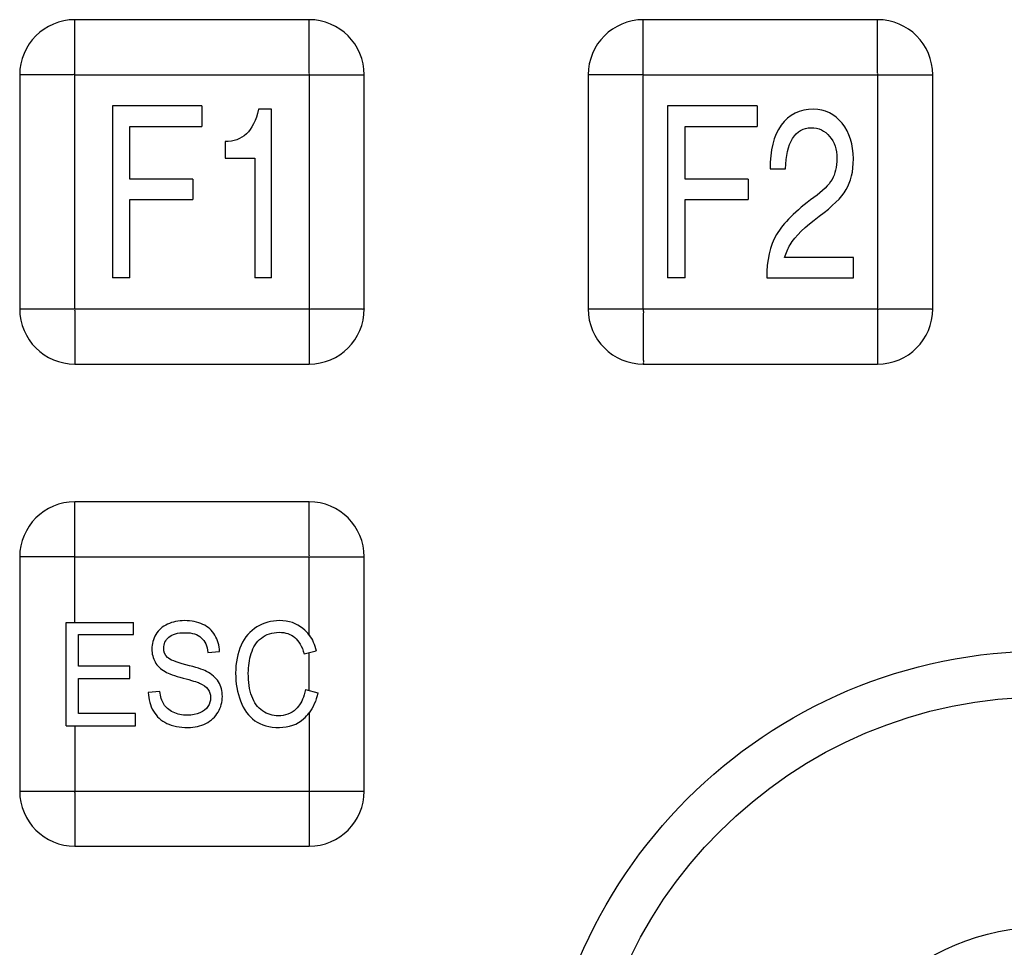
# Model space of a CAD drawing. Header units: millimetres. Extents: x 0 to 1500, y 0 to 1400.
# Tile 31 of 60: x 580 to 609, y 921 to 948. Entities that reach past the tile are written whole.
import ezdxf

# ---------------------------------------------------------------- set-up
doc = ezdxf.new("R2010")
doc.units = ezdxf.units.MM
doc.header["$LTSCALE"] = 91.259259
doc.layers.add('00_COMPONENTS', color=7, linetype='CONTINUOUS')

msp = doc.modelspace()

# ---------------------------------------------------------------- linework, layer by layer
at = {"layer": '00_COMPONENTS', "color": 9, "linetype": 'CONTINUOUS'}
for p, q in [((581.722, 939.803), (581.722, 948.203)), ((598.222, 939.803), (598.222, 948.203)), ((581.722, 946.603), (590.122, 946.603)), ((588.522, 946.603), (588.522, 938.203)), ((598.222, 946.603), (606.622, 946.603)), ((605.022, 946.603), (605.022, 938.203)), ((580.121, 939.803), (588.522, 939.803)), ((596.621, 939.803), (605.022, 939.803)), ((581.722, 930.703), (581.722, 934.203)), ((581.722, 932.603), (590.122, 932.603)), ((588.522, 930.335), (588.522, 932.603)), ((588.522, 928.726), (588.522, 929.826)), ((588.522, 928.072), (588.522, 924.203)), ((581.722, 927.703), (581.722, 925.803)), ((580.121, 925.803), (588.522, 925.803))]:
    msp.add_line(p, q, dxfattribs=at)
at = {"layer": '00_COMPONENTS', "color": 7, "linetype": 'CONTINUOUS'}
for p, q in [((588.522, 948.203), (581.722, 948.203)), ((605.022, 948.203), (598.222, 948.203)), ((580.122, 946.603), (580.122, 939.803)), ((590.122, 939.803), (590.122, 946.603)), ((596.622, 946.603), (596.622, 939.803)), ((606.622, 939.803), (606.622, 946.603)), ((582.813, 945.703), (582.813, 940.703)), ((585.41, 945.703), (582.813, 945.703)), ((585.41, 945.703), (585.41, 945.104)), ((598.925, 945.703), (598.925, 940.703)), ((601.522, 945.703), (598.925, 945.703)), ((601.522, 945.703), (601.522, 945.104)), ((587.43, 945.601), (587.055, 945.601)), ((587.43, 940.703), (587.43, 945.601)), ((583.321, 943.577), (583.321, 945.104)), ((583.321, 945.104), (585.41, 945.104)), ((599.433, 943.577), (599.433, 945.104)), ((599.433, 945.104), (601.522, 945.104)), ((586.084, 944.669), (586.084, 944.179)), ((586.084, 944.179), (586.943, 944.179)), ((586.943, 944.179), (586.943, 940.703)), ((601.902, 943.87), (602.349, 943.87)), ((585.15, 943.577), (583.321, 943.577)), ((585.15, 943.577), (585.15, 942.978)), ((601.262, 943.577), (599.433, 943.577)), ((601.262, 943.577), (601.262, 942.978)), ((583.321, 940.703), (583.321, 942.978)), ((583.321, 942.978), (585.15, 942.978)), ((599.433, 940.703), (599.433, 942.978)), ((599.433, 942.978), (601.262, 942.978)), ((604.318, 941.298), (602.323, 941.298)), ((604.318, 940.703), (604.318, 941.298)), ((583.321, 940.703), (582.813, 940.703)), ((587.43, 940.703), (586.943, 940.703)), ((599.433, 940.703), (598.925, 940.703)), ((601.803, 940.703), (604.318, 940.703)), ((581.722, 938.203), (588.522, 938.203)), ((598.222, 938.203), (605.022, 938.203)), ((588.522, 934.203), (581.722, 934.203)), ((580.122, 932.603), (580.122, 925.803)), ((590.122, 925.803), (590.122, 932.603)), ((581.468, 927.703), (581.468, 930.703)), ((581.468, 930.703), (583.42, 930.703)), ((583.42, 930.349), (583.42, 930.703)), ((581.825, 929.43), (581.825, 930.349)), ((581.825, 930.349), (583.42, 930.349)), ((585.58, 929.829), (585.923, 929.858)), ((588.378, 929.788), (588.73, 929.88)), ((583.319, 929.43), (581.825, 929.43)), ((583.319, 929.078), (583.319, 929.43)), ((581.825, 928.057), (581.825, 929.078)), ((581.825, 929.078), (583.319, 929.078)), ((584.192, 928.7), (583.855, 928.667)), ((588.419, 928.755), (588.776, 928.655)), ((583.483, 928.057), (581.825, 928.057)), ((583.483, 927.703), (583.483, 928.057)), ((581.468, 927.703), (583.483, 927.703)), ((581.722, 924.203), (588.522, 924.203))]:
    msp.add_line(p, q, dxfattribs=at)
for radius in [14.671, 13.339, 6.661]:
    msp.add_circle((609.872, 915.203), radius, dxfattribs=at)
for centre, start, end in [((581.722, 946.603), 90.0086, 179.9908), ((588.522, 946.603), 0.0086, 89.9908), ((598.222, 946.603), 90.0086, 179.9908), ((605.022, 946.603), 0.0086, 89.9908), ((581.722, 939.803), 180.0086, 269.9908), ((588.522, 939.803), 270.0086, 359.9908), ((598.222, 939.803), 180.0086, 269.9908), ((605.022, 939.803), 270.0086, 359.9908), ((581.722, 932.603), 90.0086, 179.9908), ((588.522, 932.603), 0.0086, 89.9908), ((581.722, 925.803), 180.0086, 269.9908), ((588.522, 925.803), 270.0086, 359.9908)]:
    msp.add_arc(centre, 1.6, start, end, dxfattribs=at)
at = {"layer": '00_COMPONENTS', "color": 9, "linetype": 'CONTINUOUS'}
for points in [[(588.522, 946.603), (588.535, 946.615), (588.517, 946.659), (588.523, 946.71), (588.521, 946.764), (588.522, 946.836), (588.522, 946.925), (588.522, 947.067), (588.522, 947.244), (588.522, 947.454), (588.522, 947.661), (588.522, 947.831), (588.522, 947.963), (588.522, 948.043), (588.522, 948.104), (588.521, 948.144), (588.524, 948.178), (588.52, 948.193), (588.524, 948.203), (588.522, 948.203)], [(605.022, 946.603), (605.035, 946.615), (605.017, 946.659), (605.023, 946.71), (605.021, 946.764), (605.022, 946.836), (605.022, 946.925), (605.022, 947.067), (605.022, 947.244), (605.022, 947.454), (605.022, 947.661), (605.022, 947.831), (605.022, 947.963), (605.022, 948.043), (605.022, 948.104), (605.021, 948.144), (605.024, 948.178), (605.02, 948.193), (605.024, 948.203), (605.022, 948.203)], [(581.722, 946.603), (581.709, 946.616), (581.665, 946.598), (581.615, 946.604), (581.56, 946.603), (581.489, 946.603), (581.4, 946.603), (581.257, 946.603), (581.081, 946.603), (580.871, 946.603), (580.664, 946.603), (580.494, 946.603), (580.362, 946.603), (580.282, 946.603), (580.221, 946.603), (580.18, 946.602), (580.146, 946.605), (580.132, 946.601), (580.122, 946.605), (580.122, 946.603)], [(598.222, 946.603), (598.209, 946.616), (598.165, 946.598), (598.115, 946.604), (598.06, 946.603), (597.989, 946.603), (597.9, 946.603), (597.757, 946.603), (597.581, 946.603), (597.371, 946.603), (597.164, 946.603), (596.994, 946.603), (596.862, 946.603), (596.782, 946.603), (596.721, 946.603), (596.68, 946.602), (596.646, 946.605), (596.632, 946.601), (596.622, 946.605), (596.622, 946.603)], [(581.722, 939.803), (581.709, 939.791), (581.727, 939.747), (581.721, 939.696), (581.722, 939.641), (581.722, 939.57), (581.722, 939.481), (581.722, 939.338), (581.722, 939.162), (581.722, 938.952), (581.722, 938.745), (581.722, 938.575), (581.722, 938.443), (581.722, 938.363), (581.722, 938.302), (581.723, 938.261), (581.72, 938.227), (581.724, 938.213), (581.72, 938.203), (581.722, 938.203)], [(588.522, 939.803), (588.534, 939.79), (588.578, 939.808), (588.629, 939.802), (588.683, 939.803), (588.755, 939.803), (588.844, 939.803), (588.986, 939.803), (589.163, 939.803), (589.373, 939.803), (589.58, 939.803), (589.749, 939.803), (589.882, 939.803), (589.961, 939.803), (590.023, 939.803), (590.063, 939.804), (590.097, 939.801), (590.112, 939.805), (590.122, 939.801), (590.122, 939.803)], [(598.222, 939.803), (598.209, 939.791), (598.227, 939.747), (598.221, 939.696), (598.222, 939.641), (598.222, 939.57), (598.222, 939.481), (598.222, 939.338), (598.222, 939.162), (598.222, 938.952), (598.222, 938.745), (598.222, 938.575), (598.222, 938.443), (598.222, 938.363), (598.222, 938.302), (598.223, 938.261), (598.22, 938.227), (598.224, 938.213), (598.22, 938.203), (598.222, 938.203)], [(605.022, 939.803), (605.034, 939.79), (605.078, 939.808), (605.129, 939.802), (605.183, 939.803), (605.255, 939.803), (605.344, 939.803), (605.486, 939.803), (605.663, 939.803), (605.873, 939.803), (606.08, 939.803), (606.249, 939.803), (606.382, 939.803), (606.461, 939.803), (606.523, 939.803), (606.563, 939.804), (606.597, 939.801), (606.612, 939.805), (606.622, 939.801), (606.622, 939.803)], [(588.522, 932.603), (588.535, 932.615), (588.517, 932.659), (588.523, 932.71), (588.521, 932.764), (588.522, 932.836), (588.522, 932.925), (588.522, 933.067), (588.522, 933.244), (588.522, 933.454), (588.522, 933.661), (588.522, 933.831), (588.522, 933.963), (588.522, 934.043), (588.522, 934.104), (588.521, 934.144), (588.524, 934.178), (588.52, 934.193), (588.524, 934.203), (588.522, 934.203)], [(581.722, 932.603), (581.709, 932.616), (581.665, 932.598), (581.615, 932.604), (581.56, 932.603), (581.489, 932.603), (581.4, 932.603), (581.257, 932.603), (581.081, 932.603), (580.871, 932.603), (580.664, 932.603), (580.494, 932.603), (580.362, 932.603), (580.282, 932.603), (580.221, 932.603), (580.18, 932.602), (580.146, 932.605), (580.132, 932.601), (580.122, 932.605), (580.122, 932.603)], [(581.722, 925.803), (581.709, 925.791), (581.727, 925.747), (581.721, 925.696), (581.722, 925.641), (581.722, 925.57), (581.722, 925.481), (581.722, 925.338), (581.722, 925.162), (581.722, 924.952), (581.722, 924.745), (581.722, 924.575), (581.722, 924.443), (581.722, 924.363), (581.722, 924.302), (581.723, 924.261), (581.72, 924.227), (581.724, 924.213), (581.72, 924.203), (581.722, 924.203)], [(588.522, 925.803), (588.534, 925.79), (588.578, 925.808), (588.629, 925.802), (588.683, 925.803), (588.755, 925.803), (588.844, 925.803), (588.986, 925.803), (589.163, 925.803), (589.373, 925.803), (589.58, 925.803), (589.749, 925.803), (589.882, 925.803), (589.961, 925.803), (590.023, 925.803), (590.063, 925.804), (590.097, 925.801), (590.112, 925.805), (590.122, 925.801), (590.122, 925.803)]]:
    msp.add_open_spline(points, degree=3, knots=[0, 0, 0, 0, 0.033791, 0.067165, 0.100827, 0.134443, 0.201498, 0.268311, 0.401091, 0.532512, 0.662128, 0.788993, 0.850701, 0.910285, 0.93867, 0.965269, 0.988176, 0.996476, 1, 1, 1, 1], dxfattribs=at)
at = {"layer": '00_COMPONENTS', "color": 7, "linetype": 'CONTINUOUS'}
for points in [[(587.055, 945.601), (586.979, 945.278), (586.859, 945.04), (586.701, 944.887)], [(603.158, 945.601), (602.76, 945.601), (602.448, 945.444), (602.226, 945.139)], [(603.993, 945.194), (603.775, 945.465), (603.497, 945.601), (603.158, 945.601)], [(602.226, 945.139), (602.002, 944.832), (601.895, 944.407), (601.902, 943.87)], [(602.555, 944.754), (602.686, 944.961), (602.864, 945.067), (603.094, 945.067)], [(603.094, 945.067), (603.311, 945.067), (603.489, 944.982), (603.63, 944.815)], [(604.318, 944.159), (604.318, 944.58), (604.209, 944.927), (603.993, 945.194)], [(586.701, 944.887), (586.543, 944.734), (586.336, 944.662), (586.084, 944.669)], [(603.63, 944.815), (603.767, 944.652), (603.839, 944.438), (603.839, 944.176)], [(602.349, 943.87), (602.356, 944.251), (602.425, 944.546), (602.555, 944.754)], [(603.839, 944.176), (603.839, 943.927), (603.79, 943.723), (603.698, 943.564)], [(604.109, 943.268), (604.247, 943.499), (604.318, 943.798), (604.318, 944.159)], [(603.698, 943.564), (603.604, 943.404), (603.428, 943.23), (603.172, 943.042)], [(603.329, 942.498), (603.711, 942.778), (603.971, 943.036), (604.109, 943.268)], [(603.172, 943.042), (602.642, 942.652), (602.283, 942.291), (602.09, 941.966)], [(602.48, 941.665), (602.629, 941.917), (602.913, 942.193), (603.329, 942.498)], [(602.09, 941.966), (601.897, 941.638), (601.803, 941.217), (601.803, 940.703)], [(602.323, 941.298), (602.364, 941.434), (602.415, 941.557), (602.48, 941.665)], [(584.413, 930.651), (584.264, 930.582), (584.151, 930.482), (584.074, 930.351)], [(584.908, 930.754), (584.726, 930.754), (584.56, 930.719), (584.413, 930.651)], [(585.437, 930.646), (585.284, 930.717), (585.107, 930.754), (584.908, 930.754)], [(585.79, 930.33), (585.707, 930.47), (585.59, 930.574), (585.437, 930.646)], [(587.008, 930.572), (586.809, 930.451), (586.656, 930.275), (586.549, 930.042)], [(587.663, 930.754), (587.424, 930.754), (587.207, 930.693), (587.008, 930.572)], [(588.344, 930.524), (588.161, 930.676), (587.932, 930.754), (587.663, 930.754)], [(588.522, 930.335), (588.47, 930.406), (588.411, 930.469), (588.344, 930.524)], [(584.074, 930.351), (583.996, 930.22), (583.958, 930.079), (583.958, 929.927)], [(584.302, 929.954), (584.302, 930.077), (584.35, 930.183), (584.45, 930.271)], [(584.45, 930.271), (584.549, 930.359), (584.706, 930.404), (584.923, 930.404)], [(584.923, 930.404), (585.129, 930.404), (585.286, 930.355), (585.392, 930.258)], [(585.392, 930.258), (585.499, 930.161), (585.562, 930.017), (585.58, 929.829)], [(585.923, 929.858), (585.916, 930.034), (585.871, 930.191), (585.79, 930.33)], [(586.841, 929.803), (586.897, 929.989), (586.995, 930.138), (587.135, 930.249)], [(587.135, 930.249), (587.275, 930.359), (587.448, 930.414), (587.656, 930.414)], [(587.656, 930.414), (587.837, 930.414), (587.986, 930.363), (588.105, 930.264)], [(588.105, 930.264), (588.223, 930.165), (588.315, 930.005), (588.378, 929.788)], [(588.522, 930.335), (588.614, 930.209), (588.683, 930.057), (588.73, 929.88)], [(583.958, 929.927), (583.958, 929.788), (583.989, 929.663), (584.052, 929.553)], [(584.407, 929.687), (584.337, 929.758), (584.302, 929.846), (584.302, 929.954)], [(586.549, 930.042), (586.442, 929.809), (586.389, 929.537), (586.389, 929.225)], [(584.945, 929.473), (584.654, 929.547), (584.475, 929.618), (584.407, 929.687)], [(586.757, 929.228), (586.757, 929.424), (586.785, 929.616), (586.841, 929.803)], [(584.052, 929.553), (584.114, 929.442), (584.212, 929.348), (584.34, 929.273)], [(585.543, 929.281), (585.435, 929.336), (585.236, 929.399), (584.945, 929.473)], [(584.34, 929.273), (584.44, 929.215), (584.613, 929.152), (584.862, 929.086)], [(584.862, 929.086), (585.109, 929.021), (585.269, 928.972), (585.343, 928.94)], [(585.891, 928.975), (585.816, 929.099), (585.7, 929.201), (585.543, 929.281)], [(586.389, 929.225), (586.389, 928.939), (586.435, 928.671), (586.531, 928.421)], [(586.857, 928.558), (586.79, 928.749), (586.757, 928.972), (586.757, 929.228)], [(585.343, 928.94), (585.455, 928.892), (585.536, 928.833), (585.585, 928.762)], [(586.004, 928.55), (586.004, 928.71), (585.965, 928.853), (585.891, 928.975)], [(583.855, 928.667), (583.858, 928.466), (583.908, 928.286), (584.002, 928.127)], [(584.302, 928.329), (584.243, 928.425), (584.206, 928.548), (584.192, 928.7)], [(585.66, 928.517), (585.66, 928.423), (585.634, 928.337), (585.582, 928.26)], [(585.585, 928.762), (585.634, 928.693), (585.66, 928.612), (585.66, 928.517)], [(585.88, 928.098), (585.962, 928.239), (586.004, 928.391), (586.004, 928.55)], [(587.17, 928.132), (587.028, 928.227), (586.923, 928.368), (586.857, 928.558)], [(588.38, 928.599), (588.326, 928.422), (588.245, 928.283), (588.137, 928.184)], [(588.419, 928.755), (588.408, 928.7), (588.395, 928.648), (588.38, 928.599)], [(588.776, 928.655), (588.722, 928.42), (588.637, 928.226), (588.522, 928.072)], [(584.575, 928.095), (584.451, 928.155), (584.361, 928.233), (584.302, 928.329)], [(585.582, 928.26), (585.531, 928.182), (585.453, 928.12), (585.35, 928.076)], [(586.531, 928.421), (586.627, 928.172), (586.765, 927.979), (586.947, 927.848)], [(584.002, 928.127), (584.096, 927.967), (584.225, 927.848), (584.391, 927.77)], [(584.989, 928.008), (584.834, 928.008), (584.696, 928.037), (584.575, 928.095)], [(585.35, 928.076), (585.245, 928.03), (585.125, 928.008), (584.989, 928.008)], [(585.525, 927.769), (585.68, 927.846), (585.798, 927.957), (585.88, 928.098)], [(587.628, 927.991), (587.463, 927.991), (587.31, 928.039), (587.17, 928.132)], [(588.137, 928.184), (587.997, 928.055), (587.827, 927.991), (587.628, 927.991)], [(588.371, 927.908), (588.426, 927.956), (588.476, 928.011), (588.522, 928.072)], [(584.391, 927.77), (584.556, 927.693), (584.761, 927.652), (585.006, 927.652)], [(585.006, 927.652), (585.197, 927.652), (585.37, 927.693), (585.525, 927.769)], [(586.947, 927.848), (587.129, 927.717), (587.367, 927.652), (587.658, 927.652)], [(587.658, 927.652), (587.938, 927.652), (588.175, 927.736), (588.371, 927.908)]]:
    msp.add_open_spline(points, degree=3, dxfattribs=at)

doc.saveas('drawing.dxf')
